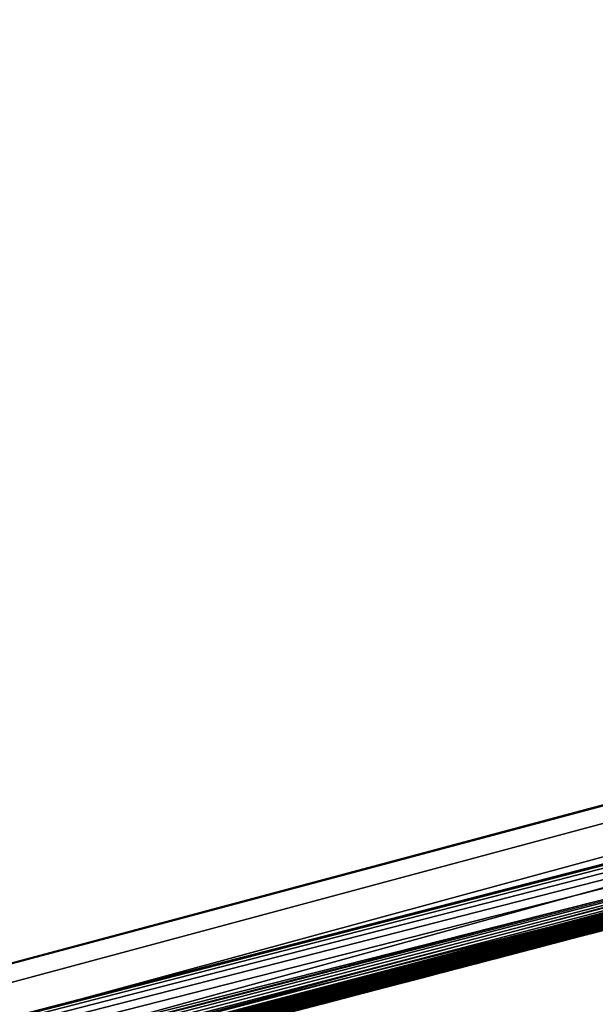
# Model space of a CAD drawing. Header units: millimetres. Extents: x -135 to 891, y -20 to 307.
# Tile 105 of 211: x 876.204 to 876.2437, y 9.4342 to 9.5021. Entities that reach past the tile are written whole.
import ezdxf

# ---------------------------------------------------------------- set-up
doc = ezdxf.new("R2010")
doc.units = ezdxf.units.MM
doc.header["$LTSCALE"] = 65.185185
for name, color, linetype in [('116', 7, 'CONTINUOUS'), ('83', 7, 'CONTINUOUS'), ('84', 7, 'CONTINUOUS'), ('86', 7, 'CONTINUOUS')]:
    doc.layers.add(name, color=color, linetype=linetype)

msp = doc.modelspace()

# ---------------------------------------------------------------- linework, layer by layer
at = {"layer": '116', "color": 7, "linetype": 'Continuous', "true_color": 0xccffff}
for points in [[(876.564613, 9.630042, 12.1712), (876.564613, 9.630042, 12.3008), (876.064235, 9.496111, 12.290435), (876.564613, 9.630042, 12.1712)], [(876.564613, 9.630042, 12.1712), (876.064235, 9.496111, 12.290435), (876.089402, 9.502515, 11.754733), (876.564613, 9.630042, 12.1712)], [(876.443797, 9.596424, 21.901597), (876.446133, 9.597066, 22.2224), (875.880235, 9.450352, 22.204014), (876.443797, 9.596424, 21.901597)], [(876.441899, 9.595902, 21.883259), (876.443797, 9.596424, 21.901597), (875.880235, 9.450352, 22.204014), (876.441899, 9.595902, 21.883259)], [(876.440976, 9.595649, 21.8648), (876.441899, 9.595902, 21.883259), (875.880235, 9.450352, 22.204014), (876.440976, 9.595649, 21.8648)], [(876.440719, 9.595578, 21.846335), (876.440976, 9.595649, 21.8648), (875.880235, 9.450352, 22.204014), (876.440719, 9.595578, 21.846335)], [(876.440719, 9.595578, 21.846335), (875.880235, 9.450352, 22.204014), (876.432174, 9.593233, 21.686846), (876.440719, 9.595578, 21.846335)], [(876.432174, 9.593233, 21.686846), (875.880235, 9.450352, 22.204014), (876.421892, 9.590416, 21.680435), (876.432174, 9.593233, 21.686846)], [(876.425212, 9.591325, 9.9104), (875.855865, 9.44443, 9.865336), (876.414775, 9.58847, 9.470589), (876.425212, 9.591325, 9.9104)], [(876.421892, 9.590416, 21.680435), (875.880235, 9.450352, 22.204014), (876.40983, 9.58712, 21.676822), (876.421892, 9.590416, 21.680435)], [(876.414775, 9.58847, 9.470589), (875.855865, 9.44443, 9.865336), (876.39987, 9.584404, 9.470428), (876.414775, 9.58847, 9.470589)], [(876.40983, 9.58712, 21.676822), (875.880235, 9.450352, 22.204014), (876.397128, 9.583657, 21.675001), (876.40983, 9.58712, 21.676822)], [(876.39987, 9.584404, 9.470428), (875.855865, 9.44443, 9.865336), (876.384518, 9.580228, 9.47041), (876.39987, 9.584404, 9.470428)], [(876.397128, 9.583657, 21.675001), (875.880235, 9.450352, 22.204014), (876.384032, 9.580096, 21.675106), (876.397128, 9.583657, 21.675001)], [(876.384518, 9.580228, 9.47041), (875.855865, 9.44443, 9.865336), (876.368729, 9.575948, 9.470531), (876.384518, 9.580228, 9.47041)], [(876.384032, 9.580096, 21.675106), (875.880235, 9.450352, 22.204014), (876.370377, 9.576394, 21.676668), (876.384032, 9.580096, 21.675106)], [(876.370377, 9.576394, 21.676668), (875.880235, 9.450352, 22.204014), (876.356374, 9.572608, 21.678575), (876.370377, 9.576394, 21.676668)], [(876.368729, 9.575948, 9.470531), (875.855865, 9.44443, 9.865336), (876.352454, 9.57155, 9.47083), (876.368729, 9.575948, 9.470531)], [(876.356374, 9.572608, 21.678575), (875.880235, 9.450352, 22.204014), (876.341998, 9.568733, 21.681152), (876.356374, 9.572608, 21.678575)], [(876.352454, 9.57155, 9.47083), (875.855865, 9.44443, 9.865336), (876.335677, 9.567032, 9.471316), (876.352454, 9.57155, 9.47083)], [(876.341998, 9.568733, 21.681152), (875.880235, 9.450352, 22.204014), (876.327195, 9.564754, 21.68384), (876.341998, 9.568733, 21.681152)], [(876.335677, 9.567032, 9.471316), (875.855865, 9.44443, 9.865336), (876.318394, 9.562395, 9.471992), (876.335677, 9.567032, 9.471316)], [(876.327195, 9.564754, 21.68384), (875.880235, 9.450352, 22.204014), (876.31196, 9.560672, 21.686168), (876.327195, 9.564754, 21.68384)], [(876.318394, 9.562395, 9.471992), (875.855865, 9.44443, 9.865336), (876.300547, 9.557623, 9.472895), (876.318394, 9.562395, 9.471992)], [(876.31196, 9.560672, 21.686168), (875.880235, 9.450352, 22.204014), (876.296291, 9.556488, 21.688373), (876.31196, 9.560672, 21.686168)], [(876.300547, 9.557623, 9.472895), (875.855865, 9.44443, 9.865336), (876.282146, 9.552722, 9.474017), (876.300547, 9.557623, 9.472895)], [(876.296291, 9.556488, 21.688373), (875.880235, 9.450352, 22.204014), (876.280132, 9.552187, 21.690426), (876.296291, 9.556488, 21.688373)], [(876.282146, 9.552722, 9.474017), (875.855865, 9.44443, 9.865336), (876.263165, 9.547686, 9.475376), (876.282146, 9.552722, 9.474017)], [(876.280132, 9.552187, 21.690426), (875.880235, 9.450352, 22.204014), (876.263493, 9.547773, 21.692323), (876.280132, 9.552187, 21.690426)], [(876.263165, 9.547686, 9.475376), (875.855865, 9.44443, 9.865336), (876.24358, 9.542511, 9.476991), (876.263165, 9.547686, 9.475376)], [(876.263493, 9.547773, 21.692323), (875.880235, 9.450352, 22.204014), (876.246351, 9.543242, 21.694072), (876.263493, 9.547773, 21.692323)], [(876.251787, 9.544677, 18.181647), (876.092648, 9.503344, 18.578354), (876.012732, 9.483115, 18.200694), (876.251787, 9.544677, 18.181647)], [(876.246351, 9.543242, 21.694072), (875.880235, 9.450352, 22.204014), (876.228666, 9.538585, 21.695673), (876.246351, 9.543242, 21.694072)], [(876.24358, 9.542511, 9.476991), (875.855865, 9.44443, 9.865336), (876.223397, 9.5372, 9.478854), (876.24358, 9.542511, 9.476991)], [(876.228666, 9.538585, 21.695673), (875.880235, 9.450352, 22.204014), (876.210455, 9.533807, 21.697125), (876.228666, 9.538585, 21.695673)], [(876.223397, 9.5372, 9.478854), (875.855865, 9.44443, 9.865336), (876.202583, 9.531747, 9.480965), (876.223397, 9.5372, 9.478854)], [(876.210455, 9.533807, 21.697125), (875.880235, 9.450352, 22.204014), (876.191682, 9.528901, 21.698441), (876.210455, 9.533807, 21.697125)]]:
    msp.add_3dface(points, dxfattribs=at)
at = {"layer": '83', "color": 7, "linetype": 'Continuous', "true_color": 0xccffff}
msp.add_3dface([(876.898473, 9.622895, 65), (868.86173, 48.650875, 65), (875.776415, 9.322874, 65), (876.898473, 9.622895, 65)], dxfattribs=at)
at = {"layer": '84', "color": 7, "linetype": 'Continuous', "true_color": 0xccffff}
msp.add_3dface([(875.770126, 9.321358), (876.036466, 10.729441), (876.886335, 9.61926), (875.770126, 9.321358)], dxfattribs=at)
at = {"layer": '86', "color": 7, "linetype": 'Continuous', "true_color": 0xccffff}
for points in [[(876.898473, 9.622895, 65), (875.776415, 9.322874, 65), (876.590851, 9.533541, 25.623361), (876.898473, 9.622895, 65)], [(875.770126, 9.321358), (876.886335, 9.61926), (875.830013, 9.335339, 5.372093), (875.770126, 9.321358)], [(875.830013, 9.335339, 5.372093), (876.886335, 9.61926), (875.95966, 9.366862, 5.478111), (875.830013, 9.335339, 5.372093)], [(875.95966, 9.366862, 5.478111), (876.886335, 9.61926), (876.079515, 9.396822, 5.595759), (875.95966, 9.366862, 5.478111)], [(876.079515, 9.396822, 5.595759), (876.886335, 9.61926), (876.187355, 9.424451, 5.724481), (876.079515, 9.396822, 5.595759)], [(876.187355, 9.424451, 5.724481), (876.886335, 9.61926), (876.282053, 9.449242, 5.864), (876.187355, 9.424451, 5.724481)], [(876.590851, 9.533541, 25.623361), (875.776415, 9.322874, 65), (876.583666, 9.531519, 25.750174), (876.590851, 9.533541, 25.623361)], [(876.583666, 9.531519, 25.750174), (875.776415, 9.322874, 65), (876.568053, 9.527136, 25.876341), (876.583666, 9.531519, 25.750174)], [(876.072715, 9.395101, 12.290271), (876.582017, 9.531055, 12.3008), (876.442603, 9.492408, 12.668), (876.072715, 9.395101, 12.290271)], [(876.112733, 9.405264, 11.759962), (876.556567, 9.523919, 9.836228), (876.582017, 9.531055, 12.1712), (876.112733, 9.405264, 11.759962)], [(876.568053, 9.527136, 25.876341), (875.776415, 9.322874, 65), (876.543201, 9.520186, 26.00161), (876.568053, 9.527136, 25.876341)], [(876.549794, 9.522026, 9.853379), (876.556567, 9.523919, 9.836228), (876.112733, 9.405264, 11.759962), (876.549794, 9.522026, 9.853379)], [(876.538761, 9.518948, 9.869063), (876.549794, 9.522026, 9.853379), (876.112733, 9.405264, 11.759962), (876.538761, 9.518948, 9.869063)], [(876.543201, 9.520186, 26.00161), (875.776415, 9.322874, 65), (876.508081, 9.510424, 26.124525), (876.543201, 9.520186, 26.00161)], [(876.525649, 9.515299, 9.882371), (876.538761, 9.518948, 9.869063), (876.112733, 9.405264, 11.759962), (876.525649, 9.515299, 9.882371)], [(876.510447, 9.51108, 9.893147), (876.525649, 9.515299, 9.882371), (876.112733, 9.405264, 11.759962), (876.510447, 9.51108, 9.893147)], [(876.493735, 9.506456, 9.901453), (876.510447, 9.51108, 9.893147), (876.112733, 9.405264, 11.759962), (876.493735, 9.506456, 9.901453)], [(876.508081, 9.510424, 26.124525), (875.776415, 9.322874, 65), (876.461595, 9.497609, 26.24397), (876.508081, 9.510424, 26.124525)], [(876.477051, 9.501857, 9.907069), (876.493735, 9.506456, 9.901453), (876.112733, 9.405264, 11.759962), (876.477051, 9.501857, 9.907069)], [(876.460048, 9.497185, 9.910046), (876.477051, 9.501857, 9.907069), (876.112733, 9.405264, 11.759962), (876.460048, 9.497185, 9.910046)], [(875.893144, 9.350575, 22.203904), (876.463527, 9.498139, 22.2224), (875.926749, 9.358773, 22.634515), (875.893144, 9.350575, 22.203904)], [(875.926749, 9.358773, 22.634515), (876.463527, 9.498139, 22.2224), (875.959394, 9.366797, 22.632655), (875.926749, 9.358773, 22.634515)], [(875.959394, 9.366797, 22.632655), (876.463527, 9.498139, 22.2224), (875.990955, 9.374609, 22.630761), (875.959394, 9.366797, 22.632655)], [(875.990955, 9.374609, 22.630761), (876.463527, 9.498139, 22.2224), (876.021565, 9.382238, 22.628836), (875.990955, 9.374609, 22.630761)], [(876.021565, 9.382238, 22.628836), (876.463527, 9.498139, 22.2224), (876.051293, 9.389696, 22.626878), (876.021565, 9.382238, 22.628836)], [(876.051293, 9.389696, 22.626878), (876.463527, 9.498139, 22.2224), (876.080123, 9.396976, 22.624896), (876.051293, 9.389696, 22.626878)], [(876.080123, 9.396976, 22.624896), (876.463527, 9.498139, 22.2224), (876.108087, 9.40408, 22.622895), (876.080123, 9.396976, 22.624896)], [(876.108087, 9.40408, 22.622895), (876.463527, 9.498139, 22.2224), (876.135144, 9.410995, 22.620882), (876.108087, 9.40408, 22.622895)], [(876.135144, 9.410995, 22.620882), (876.463527, 9.498139, 22.2224), (876.161246, 9.417703, 22.618873), (876.135144, 9.410995, 22.620882)], [(876.161246, 9.417703, 22.618873), (876.463527, 9.498139, 22.2224), (876.1864, 9.424204, 22.616867), (876.161246, 9.417703, 22.618873)], [(876.1864, 9.424204, 22.616867), (876.463527, 9.498139, 22.2224), (876.210566, 9.430482, 22.614885), (876.1864, 9.424204, 22.616867)], [(876.210566, 9.430482, 22.614885), (876.463527, 9.498139, 22.2224), (876.233759, 9.436538, 22.612923), (876.210566, 9.430482, 22.614885)], [(876.233759, 9.436538, 22.612923), (876.463527, 9.498139, 22.2224), (876.256051, 9.442386, 22.610994), (876.233759, 9.436538, 22.612923)], [(876.461595, 9.497609, 26.24397), (875.776415, 9.322874, 65), (876.40279, 9.48157, 26.357681), (876.461595, 9.497609, 26.24397)], [(876.442603, 9.492408, 9.9104), (876.460048, 9.497185, 9.910046), (876.112733, 9.405264, 11.759962), (876.442603, 9.492408, 9.9104)], [(875.873258, 9.345752, 9.865339), (876.442603, 9.492408, 9.9104), (876.112733, 9.405264, 11.759962), (875.873258, 9.345752, 9.865339)], [(876.043481, 9.387732, 13.190127), (876.442603, 9.492408, 13.208), (876.073639, 9.395334, 13.966995), (876.043481, 9.387732, 13.190127)], [(876.052411, 9.389978, 9.086311), (876.442603, 9.492408, 9.104), (876.076291, 9.396005, 9.498714), (876.052411, 9.389978, 9.086311)], [(876.060219, 9.391945, 12.685245), (876.072715, 9.395101, 12.290271), (876.442603, 9.492408, 12.668), (876.060219, 9.391945, 12.685245)], [(876.071344, 9.394754, 8.588154), (876.381138, 9.475714, 8.081886), (876.442603, 9.492408, 8.5712), (876.071344, 9.394754, 8.588154)], [(876.073639, 9.395334, 13.966995), (876.442603, 9.492408, 13.208), (876.163458, 9.418274, 14.072014), (876.073639, 9.395334, 13.966995)], [(876.076291, 9.396005, 9.498714), (876.442603, 9.492408, 9.104), (876.101218, 9.402331, 9.49549), (876.076291, 9.396005, 9.498714)], [(876.101218, 9.402331, 9.49549), (876.442603, 9.492408, 9.104), (876.125394, 9.408498, 9.492373), (876.101218, 9.402331, 9.49549)], [(876.125394, 9.408498, 9.492373), (876.442603, 9.492408, 9.104), (876.148816, 9.414504, 9.489345), (876.125394, 9.408498, 9.492373)], [(876.148816, 9.414504, 9.489345), (876.442603, 9.492408, 9.104), (876.171544, 9.42036, 9.486527), (876.148816, 9.414504, 9.489345)], [(876.163458, 9.418274, 14.072014), (876.442603, 9.492408, 13.208), (876.244869, 9.439449, 14.190025), (876.163458, 9.418274, 14.072014)], [(876.171544, 9.42036, 9.486527), (876.442603, 9.492408, 9.104), (876.193565, 9.426062, 9.483906), (876.171544, 9.42036, 9.486527)], [(876.193565, 9.426062, 9.483906), (876.442603, 9.492408, 9.104), (876.214915, 9.431615, 9.481504), (876.193565, 9.426062, 9.483906)], [(876.214915, 9.431615, 9.481504), (876.442603, 9.492408, 9.104), (876.235621, 9.437025, 9.47936), (876.214915, 9.431615, 9.481504)], [(876.235621, 9.437025, 9.47936), (876.442603, 9.492408, 9.104), (876.255675, 9.442287, 9.477459), (876.235621, 9.437025, 9.47936)], [(876.40279, 9.48157, 26.357681), (875.776415, 9.322874, 65), (876.330941, 9.462235, 26.4632), (876.40279, 9.48157, 26.357681)], [(876.220158, 9.432983, 16.9868), (876.337098, 9.463881, 15.788034), (876.402981, 9.481622, 17.233046), (876.220158, 9.432983, 16.9868)], [(876.180763, 9.422744, 17.57939), (876.393765, 9.479126, 17.8808), (876.250007, 9.440798, 18.183234), (876.180763, 9.422744, 17.57939)], [(876.369075, 9.472462, 8.097488), (876.381138, 9.475714, 8.081886), (876.071344, 9.394754, 8.588154), (876.369075, 9.472462, 8.097488)], [(876.355143, 9.468716, 8.111182), (876.369075, 9.472462, 8.097488), (876.071344, 9.394754, 8.588154), (876.355143, 9.468716, 8.111182)], [(876.339087, 9.464413, 8.122315), (876.355143, 9.468716, 8.111182), (876.071344, 9.394754, 8.588154), (876.339087, 9.464413, 8.122315)], [(876.321435, 9.459698, 8.131332), (876.339087, 9.464413, 8.122315), (876.071344, 9.394754, 8.588154), (876.321435, 9.459698, 8.131332)], [(876.243052, 9.438973, 15.975453), (876.337098, 9.463881, 15.788034), (876.220158, 9.432983, 16.9868), (876.243052, 9.438973, 15.975453)], [(876.330941, 9.462235, 26.4632), (875.776415, 9.322874, 65), (876.251975, 9.441315, 26.551642), (876.330941, 9.462235, 26.4632)], [(876.303542, 9.454937, 8.138673), (876.321435, 9.459698, 8.131332), (876.071344, 9.394754, 8.588154), (876.303542, 9.454937, 8.138673)], [(876.285169, 9.450067, 8.144227), (876.303542, 9.454937, 8.138673), (876.071344, 9.394754, 8.588154), (876.285169, 9.450067, 8.144227)], [(876.296306, 9.453017, 18.593304), (876.254723, 9.442037, 20.8828), (876.218073, 9.432439, 18.587008), (876.296306, 9.453017, 18.593304)], [(876.290428, 9.451459, 7.629832), (876.241628, 9.438599, 7.747804), (876.285527, 9.450161, 6.646875), (876.290428, 9.451459, 7.629832)], [(876.266621, 9.445169, 8.148691), (876.285169, 9.450067, 8.144227), (876.071344, 9.394754, 8.588154), (876.266621, 9.445169, 8.148691)], [(876.285527, 9.450161, 6.646875), (876.241628, 9.438599, 7.747804), (876.247703, 9.440193, 6.529272), (876.285527, 9.450161, 6.646875)], [(876.268198, 9.445584, 26.026516), (876.218462, 9.43254, 26.121462), (876.254777, 9.442051, 25.196243), (876.268198, 9.445584, 26.026516)], [(876.247934, 9.440253, 8.152006), (876.266621, 9.445169, 8.148691), (876.071344, 9.394754, 8.588154), (876.247934, 9.440253, 8.152006)], [(876.254723, 9.442037, 20.8828), (876.162236, 9.417958, 20.802234), (876.218073, 9.432439, 18.587008), (876.254723, 9.442037, 20.8828)], [(876.254777, 9.442051, 25.196243), (876.218462, 9.43254, 26.121462), (876.204349, 9.428864, 25.10379), (876.254777, 9.442051, 25.196243)], [(876.251975, 9.441315, 26.551642), (875.776415, 9.322874, 65), (876.165732, 9.41886, 26.632146), (876.251975, 9.441315, 26.551642)], [(876.162048, 9.41791, 18.19037), (876.180763, 9.422744, 17.57939), (876.250007, 9.440798, 18.183234), (876.162048, 9.41791, 18.19037)], [(876.225887, 9.434479, 21.307063), (876.250094, 9.440821, 21.307884), (876.22662, 9.434671, 21.697219), (876.225887, 9.434479, 21.307063)], [(876.22662, 9.434671, 21.697219), (876.250094, 9.440821, 21.307884), (876.247641, 9.440176, 21.695535), (876.22662, 9.434671, 21.697219)], [(876.229175, 9.435338, 8.154663), (876.247934, 9.440253, 8.152006), (876.071344, 9.394754, 8.588154), (876.229175, 9.435338, 8.154663)], [(876.247703, 9.440193, 6.529272), (876.241628, 9.438599, 7.747804), (876.202264, 9.428322, 6.414806), (876.247703, 9.440193, 6.529272)], [(876.225978, 9.434503, 24.718594), (876.243964, 9.439212, 24.316299), (876.245868, 9.439711, 24.713004), (876.225978, 9.434503, 24.718594)], [(876.243764, 9.439159, 23.628435), (876.243422, 9.43907, 23.632433), (876.245676, 9.439661, 23.126197), (876.243764, 9.439159, 23.628435)], [(876.245676, 9.439661, 23.126197), (876.243422, 9.43907, 23.632433), (876.243462, 9.43908, 23.125144), (876.245676, 9.439661, 23.126197)], [(876.137606, 9.411626, 16.14602), (876.243052, 9.438973, 15.975453), (876.220158, 9.432983, 16.9868), (876.137606, 9.411626, 16.14602)], [(876.241624, 9.438598, 24.316152), (876.243964, 9.439212, 24.316299), (876.225978, 9.434503, 24.718594), (876.241624, 9.438598, 24.316152)], [(876.243462, 9.43908, 23.125144), (876.24139, 9.438537, 23.656131), (876.241195, 9.438486, 23.124126), (876.243462, 9.43908, 23.125144)], [(876.241726, 9.438625, 23.652218), (876.24139, 9.438537, 23.656131), (876.243462, 9.43908, 23.125144), (876.241726, 9.438625, 23.652218)], [(876.242063, 9.438713, 23.648291), (876.241726, 9.438625, 23.652218), (876.243462, 9.43908, 23.125144), (876.242063, 9.438713, 23.648291)], [(876.242401, 9.438802, 23.64435), (876.242063, 9.438713, 23.648291), (876.243462, 9.43908, 23.125144), (876.242401, 9.438802, 23.64435)], [(876.242741, 9.438891, 23.640393), (876.242401, 9.438802, 23.64435), (876.243462, 9.43908, 23.125144), (876.242741, 9.438891, 23.640393)], [(876.243081, 9.43898, 23.636419), (876.242741, 9.438891, 23.640393), (876.243462, 9.43908, 23.125144), (876.243081, 9.43898, 23.636419)], [(876.243422, 9.43907, 23.632433), (876.243081, 9.43898, 23.636419), (876.243462, 9.43908, 23.125144), (876.243422, 9.43907, 23.632433)], [(876.241628, 9.438599, 7.747804), (876.179729, 9.422476, 7.859482), (876.202264, 9.428322, 6.414806), (876.241628, 9.438599, 7.747804)], [(876.239302, 9.437989, 24.316004), (876.241624, 9.438598, 24.316152), (876.225978, 9.434503, 24.718594), (876.239302, 9.437989, 24.316004)], [(876.241195, 9.438486, 23.124126), (876.239055, 9.437925, 23.683242), (876.238883, 9.43788, 23.12315), (876.241195, 9.438486, 23.124126)], [(876.239387, 9.438012, 23.679394), (876.239055, 9.437925, 23.683242), (876.241195, 9.438486, 23.124126), (876.239387, 9.438012, 23.679394)], [(876.239719, 9.438099, 23.675537), (876.239387, 9.438012, 23.679394), (876.241195, 9.438486, 23.124126), (876.239719, 9.438099, 23.675537)], [(876.240052, 9.438186, 23.671674), (876.239719, 9.438099, 23.675537), (876.241195, 9.438486, 23.124126), (876.240052, 9.438186, 23.671674)], [(876.240386, 9.438273, 23.667802), (876.240052, 9.438186, 23.671674), (876.241195, 9.438486, 23.124126), (876.240386, 9.438273, 23.667802)], [(876.24072, 9.438361, 23.663922), (876.240386, 9.438273, 23.667802), (876.241195, 9.438486, 23.124126), (876.24072, 9.438361, 23.663922)], [(876.241054, 9.438449, 23.660032), (876.24072, 9.438361, 23.663922), (876.241195, 9.438486, 23.124126), (876.241054, 9.438449, 23.660032)], [(876.24139, 9.438537, 23.656131), (876.241054, 9.438449, 23.660032), (876.241195, 9.438486, 23.124126), (876.24139, 9.438537, 23.656131)], [(876.237001, 9.437386, 24.315852), (876.239302, 9.437989, 24.316004), (876.225978, 9.434503, 24.718594), (876.237001, 9.437386, 24.315852)], [(876.23472, 9.436789, 24.315691), (876.237001, 9.437386, 24.315852), (876.225978, 9.434503, 24.718594), (876.23472, 9.436789, 24.315691)], [(876.238883, 9.43788, 23.12315), (876.236752, 9.437321, 23.709874), (876.236532, 9.437264, 23.12222), (876.238883, 9.43788, 23.12315)], [(876.23708, 9.437407, 23.706088), (876.236752, 9.437321, 23.709874), (876.238883, 9.43788, 23.12315), (876.23708, 9.437407, 23.706088)], [(876.237408, 9.437493, 23.7023), (876.23708, 9.437407, 23.706088), (876.238883, 9.43788, 23.12315), (876.237408, 9.437493, 23.7023)], [(876.237736, 9.437579, 23.698506), (876.237408, 9.437493, 23.7023), (876.238883, 9.43788, 23.12315), (876.237736, 9.437579, 23.698506)], [(876.238065, 9.437665, 23.694705), (876.237736, 9.437579, 23.698506), (876.238883, 9.43788, 23.12315), (876.238065, 9.437665, 23.694705)], [(876.238394, 9.437752, 23.690895), (876.238065, 9.437665, 23.694705), (876.238883, 9.43788, 23.12315), (876.238394, 9.437752, 23.690895)], [(876.238724, 9.437838, 23.687075), (876.238394, 9.437752, 23.690895), (876.238883, 9.43788, 23.12315), (876.238724, 9.437838, 23.687075)], [(876.239055, 9.437925, 23.683242), (876.238724, 9.437838, 23.687075), (876.238883, 9.43788, 23.12315), (876.239055, 9.437925, 23.683242)], [(876.232462, 9.436198, 24.315515), (876.23472, 9.436789, 24.315691), (876.225978, 9.434503, 24.718594), (876.232462, 9.436198, 24.315515)], [(876.234456, 9.43672, 23.736351), (876.234128, 9.436634, 23.740123), (876.236532, 9.437264, 23.12222), (876.234456, 9.43672, 23.736351)], [(876.236532, 9.437264, 23.12222), (876.234128, 9.436634, 23.740123), (876.234147, 9.436639, 23.121343), (876.236532, 9.437264, 23.12222)], [(876.234784, 9.436806, 23.732577), (876.234456, 9.43672, 23.736351), (876.236532, 9.437264, 23.12222), (876.234784, 9.436806, 23.732577)], [(876.235112, 9.436892, 23.7288), (876.234784, 9.436806, 23.732577), (876.236532, 9.437264, 23.12222), (876.235112, 9.436892, 23.7288)], [(876.23544, 9.436978, 23.725019), (876.235112, 9.436892, 23.7288), (876.236532, 9.437264, 23.12222), (876.23544, 9.436978, 23.725019)], [(876.235768, 9.437064, 23.721233), (876.23544, 9.436978, 23.725019), (876.236532, 9.437264, 23.12222), (876.235768, 9.437064, 23.721233)], [(876.236097, 9.43715, 23.717445), (876.235768, 9.437064, 23.721233), (876.236532, 9.437264, 23.12222), (876.236097, 9.43715, 23.717445)], [(876.236425, 9.437236, 23.713659), (876.236097, 9.43715, 23.717445), (876.236532, 9.437264, 23.12222), (876.236425, 9.437236, 23.713659)], [(876.236752, 9.437321, 23.709874), (876.236425, 9.437236, 23.713659), (876.236532, 9.437264, 23.12222), (876.236752, 9.437321, 23.709874)], [(876.230228, 9.435614, 24.315319), (876.232462, 9.436198, 24.315515), (876.225978, 9.434503, 24.718594), (876.230228, 9.435614, 24.315319)], [(876.231828, 9.436032, 23.766561), (876.231498, 9.435946, 23.77035), (876.231736, 9.436008, 23.120522), (876.231828, 9.436032, 23.766561)], [(876.234147, 9.436639, 23.121343), (876.231828, 9.436032, 23.766561), (876.231736, 9.436008, 23.120522), (876.234147, 9.436639, 23.121343)], [(876.232158, 9.436119, 23.762775), (876.231828, 9.436032, 23.766561), (876.234147, 9.436639, 23.121343), (876.232158, 9.436119, 23.762775)], [(876.232487, 9.436205, 23.758992), (876.232158, 9.436119, 23.762775), (876.234147, 9.436639, 23.121343), (876.232487, 9.436205, 23.758992)], [(876.232816, 9.436291, 23.755213), (876.232487, 9.436205, 23.758992), (876.234147, 9.436639, 23.121343), (876.232816, 9.436291, 23.755213)], [(876.233145, 9.436377, 23.751438), (876.232816, 9.436291, 23.755213), (876.234147, 9.436639, 23.121343), (876.233145, 9.436377, 23.751438)], [(876.233473, 9.436463, 23.747665), (876.233145, 9.436377, 23.751438), (876.234147, 9.436639, 23.121343), (876.233473, 9.436463, 23.747665)], [(876.233801, 9.436549, 23.743894), (876.233473, 9.436463, 23.747665), (876.234147, 9.436639, 23.121343), (876.233801, 9.436549, 23.743894)], [(876.234128, 9.436634, 23.740123), (876.233801, 9.436549, 23.743894), (876.234147, 9.436639, 23.121343), (876.234128, 9.436634, 23.740123)], [(876.210451, 9.430452, 8.157003), (876.229175, 9.435338, 8.154663), (876.071344, 9.394754, 8.588154), (876.210451, 9.430452, 8.157003)], [(876.22802, 9.435037, 24.315101), (876.230228, 9.435614, 24.315319), (876.225978, 9.434503, 24.718594), (876.22802, 9.435037, 24.315101)], [(876.229304, 9.435372, 23.119762), (876.226869, 9.434736, 23.823397), (876.226858, 9.434733, 23.11907), (876.229304, 9.435372, 23.119762)], [(876.227199, 9.434822, 23.819616), (876.226869, 9.434736, 23.823397), (876.229304, 9.435372, 23.119762), (876.227199, 9.434822, 23.819616)], [(876.227529, 9.434908, 23.815834), (876.227199, 9.434822, 23.819616), (876.229304, 9.435372, 23.119762), (876.227529, 9.434908, 23.815834)], [(876.22786, 9.434995, 23.812052), (876.227529, 9.434908, 23.815834), (876.229304, 9.435372, 23.119762), (876.22786, 9.434995, 23.812052)], [(876.22819, 9.435081, 23.808268), (876.22786, 9.434995, 23.812052), (876.229304, 9.435372, 23.119762), (876.22819, 9.435081, 23.808268)], [(876.228521, 9.435167, 23.804482), (876.22819, 9.435081, 23.808268), (876.229304, 9.435372, 23.119762), (876.228521, 9.435167, 23.804482)], [(876.228852, 9.435254, 23.800694), (876.228521, 9.435167, 23.804482), (876.229304, 9.435372, 23.119762), (876.228852, 9.435254, 23.800694)], [(876.229182, 9.43534, 23.796903), (876.228852, 9.435254, 23.800694), (876.229304, 9.435372, 23.119762), (876.229182, 9.43534, 23.796903)], [(876.229513, 9.435427, 23.793111), (876.229182, 9.43534, 23.796903), (876.229304, 9.435372, 23.119762), (876.229513, 9.435427, 23.793111)], [(876.231736, 9.436008, 23.120522), (876.229513, 9.435427, 23.793111), (876.229304, 9.435372, 23.119762), (876.231736, 9.436008, 23.120522)], [(876.229844, 9.435513, 23.789317), (876.229513, 9.435427, 23.793111), (876.231736, 9.436008, 23.120522), (876.229844, 9.435513, 23.789317)], [(876.230175, 9.4356, 23.785523), (876.229844, 9.435513, 23.789317), (876.231736, 9.436008, 23.120522), (876.230175, 9.4356, 23.785523)], [(876.230506, 9.435687, 23.781728), (876.230175, 9.4356, 23.785523), (876.231736, 9.436008, 23.120522), (876.230506, 9.435687, 23.781728)], [(876.230837, 9.435773, 23.777934), (876.230506, 9.435687, 23.781728), (876.231736, 9.436008, 23.120522), (876.230837, 9.435773, 23.777934)], [(876.231168, 9.43586, 23.774142), (876.230837, 9.435773, 23.777934), (876.231736, 9.436008, 23.120522), (876.231168, 9.43586, 23.774142)], [(876.231498, 9.435946, 23.77035), (876.231168, 9.43586, 23.774142), (876.231736, 9.436008, 23.120522), (876.231498, 9.435946, 23.77035)], [(876.204964, 9.429024, 21.6987), (876.225887, 9.434479, 21.307063), (876.22662, 9.434671, 21.697219), (876.204964, 9.429024, 21.6987)], [(876.226858, 9.434733, 23.11907), (876.224551, 9.43413, 23.849916), (876.224397, 9.43409, 23.118444), (876.226858, 9.434733, 23.11907)], [(876.224883, 9.434217, 23.846126), (876.224551, 9.43413, 23.849916), (876.226858, 9.434733, 23.11907), (876.224883, 9.434217, 23.846126)], [(876.225214, 9.434303, 23.842332), (876.224883, 9.434217, 23.846126), (876.226858, 9.434733, 23.11907), (876.225214, 9.434303, 23.842332)], [(876.225545, 9.43439, 23.838539), (876.225214, 9.434303, 23.842332), (876.226858, 9.434733, 23.11907), (876.225545, 9.43439, 23.838539)], [(876.225876, 9.434476, 23.83475), (876.225545, 9.43439, 23.838539), (876.226858, 9.434733, 23.11907), (876.225876, 9.434476, 23.83475)], [(876.225839, 9.434466, 24.314853), (876.22802, 9.435037, 24.315101), (876.225978, 9.434503, 24.718594), (876.225839, 9.434466, 24.314853)], [(876.226207, 9.434563, 23.830964), (876.225876, 9.434476, 23.83475), (876.226858, 9.434733, 23.11907), (876.226207, 9.434563, 23.830964)], [(876.226538, 9.434649, 23.82718), (876.226207, 9.434563, 23.830964), (876.226858, 9.434733, 23.11907), (876.226538, 9.434649, 23.82718)], [(876.226869, 9.434736, 23.823397), (876.226538, 9.434649, 23.82718), (876.226858, 9.434733, 23.11907), (876.226869, 9.434736, 23.823397)], [(876.201783, 9.428197, 21.30619), (876.225887, 9.434479, 21.307063), (876.204964, 9.429024, 21.6987), (876.201783, 9.428197, 21.30619)], [(876.206427, 9.429404, 24.722185), (876.225839, 9.434466, 24.314853), (876.225978, 9.434503, 24.718594), (876.206427, 9.429404, 24.722185)], [(876.223686, 9.433904, 24.314572), (876.225839, 9.434466, 24.314853), (876.206427, 9.429404, 24.722185), (876.223686, 9.433904, 24.314572)]]:
    msp.add_3dface(points, dxfattribs=at)

doc.saveas('drawing.dxf')
